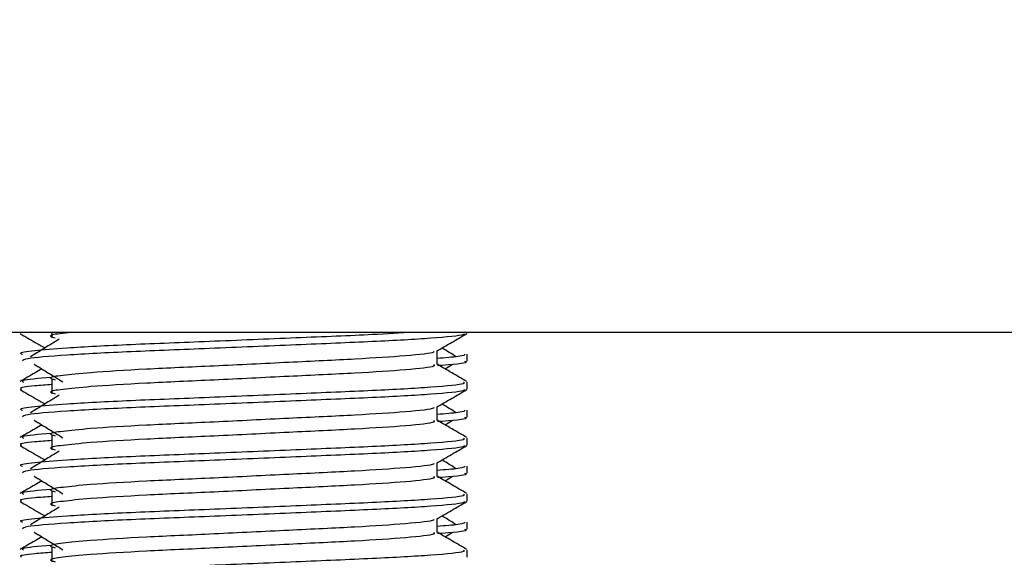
# Model space of a CAD drawing. Header units: millimetres. Extents: x 0 to 420, y 0 to 297.
# Tile 57 of 77: x 319.81 to 323.34, y 178.61 to 180.53. Entities that reach past the tile are written whole.
import ezdxf

# ---------------------------------------------------------------- set-up
doc = ezdxf.new("R2010")
doc.units = ezdxf.units.MM
doc.layers.add('QUOTE', color=174, linetype='Continuous')
doc.styles.add('SLDTEXTSTYLE3', font='TXT', dxfattribs={"width": 0.75})
doc.dimstyles.new('SLDDIMSTYLE0', dxfattribs={"dimtxt": 3, "dimasz": 3, "dimexe": 0, "dimexo": 0.0625, "dimgap": 0.75, "dimtad": 1, "dimlfac": 9.979656, "dimrnd": 1e-09, "dimzin": 12, "dimdsep": 46, "dimtxsty": 'SLDTEXTSTYLE3', "dimsah": 1, "dimcen": 0.09, "dimadec": 0, "dimazin": 3, "dimtfac": 1, "dimtdec": 3, "dimtofl": 0, "dimtmove": 0, "dimatfit": 3, "dimfxl": 0, "dimfrac": 2, "dimtolj": 1, "dimtzin": 12, "dimarcsym": 0})

# ---------------------------------------------------------------- blocks, each defined once
blk = doc.blocks.new('_D_2')
at = {"layer": 'QUOTE'}
for p, q in [((315.4972, 258.8846), (340.7097, 258.8846)), ((338.7097, 168.7913), (338.7097, 258.8846)), ((328.58, 168.7913), (340.7097, 168.7913))]:
    blk.add_line(p, q, dxfattribs=at)
for points in [[(338.7097, 258.8846), (338.2097, 255.8846), (339.2097, 255.8846)], [(338.7097, 168.7913), (339.2097, 171.7913), (338.2097, 171.7913)]]:
    blk.add_solid(points, dxfattribs=at)
at = {"layer": 'QUOTE', "insert": (334.8425, 208.8504), "char_height": 3, "attachment_point": 1, "rotation": 90, "style": 'SLDTEXTSTYLE3'}
blk.add_mtext('899,1', dxfattribs=at)

msp = doc.modelspace()

# ---------------------------------------------------------------- linework, layer by layer
at = {"color": 7, "linetype": 'Continuous', "lineweight": 25}
for p, q in [((324.8704, 179.4129), (316.3531, 179.4129)), ((319.9255, 179.4129), (319.9255, 179.3934)), ((321.4133, 179.4102), (321.4133, 179.4129)), ((321.3049, 179.2977), (321.3049, 179.3465)), ((321.4133, 179.3101), (321.4133, 179.335)), ((321.3338, 179.282), (321.3606, 179.2984)), ((319.9255, 179.2431), (319.9255, 179.193)), ((321.4133, 179.2098), (321.4133, 179.2348)), ((321.3049, 179.0972), (321.3049, 179.1461)), ((321.4133, 179.1096), (321.4133, 179.1346)), ((321.3338, 179.0816), (321.3606, 179.098)), ((319.9255, 179.0427), (319.9255, 178.9926)), ((321.4133, 179.0094), (321.4133, 179.0344)), ((321.3049, 178.8968), (321.3049, 178.9457)), ((321.4133, 178.9092), (321.4133, 178.9342)), ((321.3338, 178.8812), (321.3606, 178.8976)), ((319.9255, 178.8423), (319.9255, 178.7922)), ((321.4133, 178.809), (321.4133, 178.834)), ((321.3049, 178.6964), (321.3049, 178.7453)), ((321.4133, 178.7088), (321.4133, 178.7338)), ((321.3338, 178.6807), (321.3606, 178.6972)), ((319.9255, 178.6419), (319.9255, 178.5918)), ((321.4133, 178.6086), (321.4133, 178.6336))]:
    msp.add_line(p, q, dxfattribs=at)
for points, knots in [([(321.219, 179.4129), (321.1734, 179.4101), (321.0623, 179.4034), (320.7991, 179.393), (320.4917, 179.3797), (320.1985, 179.3687), (319.9811, 179.3573), (319.8592, 179.3464), (319.8035, 179.3398), (319.817, 179.3359), (319.8201, 179.335)], [0, 0, 0, 0, 0.107555, 0.261631, 0.420083, 0.572451, 0.728645, 0.848713, 0.964716, 1, 1, 1, 1]), ([(320.0044, 179.4129), (319.9907, 179.4116), (319.9429, 179.4072), (319.9101, 179.401), (319.9288, 179.3956), (319.9371, 179.3932)], [0, 0, 0, 0, 0.182373, 0.635978, 1, 1, 1, 1]), ([(319.812, 179.4082), (319.8301, 179.3977), (319.8597, 179.3806), (319.8892, 179.3635), (319.9007, 179.3569)], [0, 0, 0, 0, 0.61317, 1, 1, 1, 1]), ([(321.4038, 179.4081), (321.4031, 179.4068), (321.4006, 179.4017), (321.297, 179.3913), (321.0852, 179.3796), (320.8008, 179.3679), (320.4915, 179.3547), (320.1975, 179.3436), (319.9661, 179.3312), (319.8267, 179.3194), (319.8223, 179.3128), (319.8205, 179.3101)], [0, 0, 0, 0, 0.039912, 0.166158, 0.289058, 0.411836, 0.5381, 0.659517, 0.783982, 0.909693, 1, 1, 1, 1]), ([(319.9514, 179.3879), (319.9343, 179.3775), (319.9001, 179.3566), (319.866, 179.3356), (319.849, 179.3252)], [0, 0, 0, 0, 0.49999, 1, 1, 1, 1]), ([(321.3027, 179.3453), (321.3208, 179.3558), (321.3571, 179.3767), (321.3933, 179.3977), (321.4114, 179.4082)], [0, 0, 0, 0, 0.499936, 1, 1, 1, 1]), ([(321.2926, 179.3451), (321.2934, 179.344), (321.2971, 179.3389), (321.2027, 179.3286), (321.0215, 179.317), (320.7751, 179.3053), (320.5076, 179.2921), (320.2543, 179.281), (320.0671, 179.2696), (319.9592, 179.2587), (319.9088, 179.2507), (319.9284, 179.2453), (319.9372, 179.2429)], [0, 0, 0, 0, 0.035107, 0.156135, 0.273953, 0.391653, 0.512699, 0.629093, 0.748412, 0.840135, 0.92875, 1, 1, 1, 1]), ([(321.3744, 179.3252), (321.3574, 179.3356), (321.3402, 179.3462), (321.3229, 179.3568), (321.3228, 179.3569)], [0, 0, 0, 0, 0.989832, 1, 1, 1, 1]), ([(321.4033, 179.335), (321.4038, 179.332), (321.4045, 179.327), (321.3338, 179.3215), (321.3049, 179.3192)], [0, 0, 0, 0, 0.590683, 1, 1, 1, 1]), ([(321.403, 179.3101), (321.4059, 179.3091), (321.4209, 179.3043), (321.3823, 179.2983), (321.3123, 179.2939), (321.307, 179.2935)], [0, 0, 0, 0, 0.18373, 0.938556, 1, 1, 1, 1]), ([(319.8897, 179.282), (319.8818, 179.2774), (319.8557, 179.2623), (319.8297, 179.2473), (319.8116, 179.2368)], [0, 0, 0, 0, 0.303338, 1, 1, 1, 1]), ([(319.8628, 179.2984), (319.8799, 179.2879), (319.9141, 179.267), (319.9482, 179.2461), (319.9652, 179.2356)], [0, 0, 0, 0, 0.500011, 1, 1, 1, 1]), ([(321.2929, 179.2975), (321.2951, 179.2956), (321.3017, 179.2897), (321.2041, 179.2785), (321.0211, 179.2668), (320.7752, 179.2552), (320.5076, 179.242), (320.2543, 179.2309), (320.067, 179.2195), (319.9592, 179.2086), (319.9088, 179.2006), (319.9284, 179.1952), (319.9371, 179.1928)], [0, 0, 0, 0, 0.059132, 0.177163, 0.292064, 0.406849, 0.524898, 0.638409, 0.754774, 0.844226, 0.930647, 1, 1, 1, 1]), ([(321.4118, 179.2368), (321.3937, 179.2473), (321.358, 179.2679), (321.3224, 179.2886), (321.3049, 179.2987)], [0, 0, 0, 0, 0.508368, 1, 1, 1, 1]), ([(321.3995, 179.2348), (321.402, 179.2329), (321.4095, 179.2271), (321.2968, 179.2159), (321.0852, 179.2042), (320.8009, 179.1926), (320.4912, 179.1793), (320.1986, 179.1682), (319.981, 179.1569), (319.8592, 179.146), (319.8035, 179.1394), (319.817, 179.1355), (319.8201, 179.1346)], [0, 0, 0, 0, 0.0610772, 0.1845123, 0.3046768, 0.4247211, 0.5481742, 0.6668878, 0.7885815, 0.8821287, 0.9725098, 1, 1, 1, 1]), ([(319.921, 179.2512), (319.8776, 179.2475), (319.811, 179.2419), (319.8206, 179.2366), (319.824, 179.2348)], [0, 0, 0, 0, 0.651043, 1, 1, 1, 1]), ([(319.812, 179.2078), (319.8301, 179.1973), (319.8597, 179.1802), (319.8892, 179.1631), (319.9007, 179.1565)], [0, 0, 0, 0, 0.61317, 1, 1, 1, 1]), ([(319.9255, 179.226), (319.9042, 179.2244), (319.8387, 179.2197), (319.8074, 179.2146), (319.815, 179.2107), (319.8167, 179.2098)], [0, 0, 0, 0, 0.270543, 0.831179, 1, 1, 1, 1]), ([(321.4038, 179.2077), (321.4031, 179.2064), (321.4006, 179.2012), (321.297, 179.1909), (321.0852, 179.1792), (320.8008, 179.1675), (320.4915, 179.1543), (320.1975, 179.1432), (319.9661, 179.1308), (319.8267, 179.119), (319.8223, 179.1124), (319.8205, 179.1096)], [0, 0, 0, 0, 0.039912, 0.166158, 0.289058, 0.411836, 0.5381, 0.659517, 0.783982, 0.909693, 1, 1, 1, 1]), ([(321.3027, 179.1449), (321.3208, 179.1553), (321.3571, 179.1763), (321.3933, 179.1973), (321.4114, 179.2078)], [0, 0, 0, 0, 0.499936, 1, 1, 1, 1]), ([(319.9514, 179.1875), (319.9343, 179.1771), (319.9001, 179.1561), (319.866, 179.1352), (319.849, 179.1248)], [0, 0, 0, 0, 0.49999, 1, 1, 1, 1]), ([(321.2926, 179.1447), (321.2934, 179.1436), (321.2971, 179.1385), (321.2027, 179.1282), (321.0215, 179.1165), (320.7751, 179.1049), (320.5076, 179.0917), (320.2543, 179.0806), (320.0671, 179.0692), (319.9592, 179.0583), (319.9088, 179.0503), (319.9284, 179.0449), (319.9372, 179.0425)], [0, 0, 0, 0, 0.035107, 0.156135, 0.273953, 0.391653, 0.512699, 0.629093, 0.748412, 0.840135, 0.92875, 1, 1, 1, 1]), ([(321.4033, 179.1346), (321.4038, 179.1316), (321.4045, 179.1266), (321.3338, 179.1211), (321.3049, 179.1188)], [0, 0, 0, 0, 0.590683, 1, 1, 1, 1]), ([(321.3744, 179.1248), (321.3574, 179.1352), (321.3402, 179.1458), (321.3229, 179.1564), (321.3228, 179.1565)], [0, 0, 0, 0, 0.989832, 1, 1, 1, 1]), ([(319.8628, 179.098), (319.8799, 179.0875), (319.9141, 179.0666), (319.9482, 179.0457), (319.9652, 179.0352)], [0, 0, 0, 0, 0.500011, 1, 1, 1, 1]), ([(321.2929, 179.0971), (321.2951, 179.0952), (321.3017, 179.0893), (321.2041, 179.0781), (321.0211, 179.0664), (320.7752, 179.0548), (320.5076, 179.0415), (320.2543, 179.0305), (320.067, 179.0191), (319.9592, 179.0082), (319.9088, 179.0002), (319.9284, 178.9948), (319.9371, 178.9924)], [0, 0, 0, 0, 0.059132, 0.177163, 0.292064, 0.406849, 0.524898, 0.638409, 0.754774, 0.844226, 0.930647, 1, 1, 1, 1]), ([(321.4118, 179.0364), (321.3937, 179.0469), (321.358, 179.0675), (321.3224, 179.0881), (321.3049, 179.0983)], [0, 0, 0, 0, 0.508368, 1, 1, 1, 1]), ([(321.403, 179.1096), (321.4059, 179.1087), (321.4209, 179.1039), (321.3823, 179.0979), (321.3123, 179.0935), (321.307, 179.0931)], [0, 0, 0, 0, 0.18373, 0.938556, 1, 1, 1, 1]), ([(319.8897, 179.0816), (319.8818, 179.077), (319.8557, 179.0619), (319.8297, 179.0469), (319.8116, 179.0364)], [0, 0, 0, 0, 0.303338, 1, 1, 1, 1]), ([(321.3995, 179.0344), (321.402, 179.0325), (321.4095, 179.0267), (321.2968, 179.0155), (321.0852, 179.0038), (320.8009, 178.9922), (320.4912, 178.9789), (320.1986, 178.9678), (319.981, 178.9565), (319.8592, 178.9456), (319.8035, 178.939), (319.817, 178.9351), (319.8201, 178.9342)], [0, 0, 0, 0, 0.0610772, 0.1845123, 0.3046768, 0.4247211, 0.5481742, 0.6668878, 0.7885815, 0.8821287, 0.9725098, 1, 1, 1, 1]), ([(319.9255, 179.0256), (319.9042, 179.024), (319.8387, 179.0192), (319.8074, 179.0142), (319.815, 179.0103), (319.8167, 179.0094)], [0, 0, 0, 0, 0.270543, 0.831179, 1, 1, 1, 1]), ([(319.921, 179.0508), (319.8776, 179.0471), (319.811, 179.0415), (319.8206, 179.0362), (319.824, 179.0344)], [0, 0, 0, 0, 0.651043, 1, 1, 1, 1]), ([(319.812, 179.0074), (319.8301, 178.9969), (319.8597, 178.9798), (319.8892, 178.9627), (319.9007, 178.9561)], [0, 0, 0, 0, 0.61317, 1, 1, 1, 1]), ([(321.4038, 179.0073), (321.4031, 179.006), (321.4006, 179.0008), (321.297, 178.9904), (321.0852, 178.9788), (320.8008, 178.9671), (320.4915, 178.9539), (320.1975, 178.9428), (319.9661, 178.9304), (319.8267, 178.9186), (319.8223, 178.912), (319.8205, 178.9092)], [0, 0, 0, 0, 0.039912, 0.166158, 0.289058, 0.411836, 0.5381, 0.659517, 0.783982, 0.909693, 1, 1, 1, 1]), ([(319.9514, 178.9871), (319.9343, 178.9767), (319.9001, 178.9557), (319.866, 178.9348), (319.849, 178.9244)], [0, 0, 0, 0, 0.49999, 1, 1, 1, 1]), ([(321.3027, 178.9444), (321.3208, 178.9549), (321.3571, 178.9759), (321.3933, 178.9969), (321.4114, 179.0074)], [0, 0, 0, 0, 0.499936, 1, 1, 1, 1]), ([(321.3744, 178.9244), (321.3574, 178.9348), (321.3402, 178.9454), (321.3229, 178.956), (321.3228, 178.9561)], [0, 0, 0, 0, 0.989832, 1, 1, 1, 1]), ([(321.2926, 178.9443), (321.2934, 178.9432), (321.2971, 178.9381), (321.2027, 178.9278), (321.0215, 178.9161), (320.7751, 178.9045), (320.5076, 178.8912), (320.2543, 178.8802), (320.0671, 178.8688), (319.9592, 178.8579), (319.9088, 178.8499), (319.9284, 178.8445), (319.9372, 178.8421)], [0, 0, 0, 0, 0.035107, 0.156135, 0.273953, 0.391653, 0.512699, 0.629093, 0.748412, 0.840135, 0.92875, 1, 1, 1, 1]), ([(321.4033, 178.9342), (321.4038, 178.9312), (321.4045, 178.9262), (321.3338, 178.9207), (321.3049, 178.9184)], [0, 0, 0, 0, 0.590683, 1, 1, 1, 1]), ([(319.8628, 178.8976), (319.8799, 178.8871), (319.9141, 178.8662), (319.9482, 178.8453), (319.9652, 178.8348)], [0, 0, 0, 0, 0.5000113, 1, 1, 1, 1]), ([(321.2929, 178.8967), (321.2951, 178.8947), (321.3017, 178.8889), (321.2041, 178.8777), (321.0211, 178.866), (320.7752, 178.8544), (320.5076, 178.8411), (320.2543, 178.8301), (320.067, 178.8187), (319.9592, 178.8078), (319.9088, 178.7998), (319.9284, 178.7944), (319.9371, 178.792)], [0, 0, 0, 0, 0.059132, 0.177163, 0.292064, 0.406849, 0.524898, 0.638409, 0.754774, 0.844226, 0.930647, 1, 1, 1, 1]), ([(321.4118, 178.836), (321.3937, 178.8465), (321.358, 178.8671), (321.3224, 178.8877), (321.3049, 178.8979)], [0, 0, 0, 0, 0.508368, 1, 1, 1, 1]), ([(321.403, 178.9092), (321.4059, 178.9083), (321.4209, 178.9035), (321.3823, 178.8975), (321.3123, 178.893), (321.307, 178.8927)], [0, 0, 0, 0, 0.18373, 0.938556, 1, 1, 1, 1]), ([(319.8897, 178.8812), (319.8818, 178.8766), (319.8557, 178.8615), (319.8297, 178.8465), (319.8116, 178.836)], [0, 0, 0, 0, 0.3033381, 1, 1, 1, 1]), ([(319.921, 178.8504), (319.8776, 178.8467), (319.811, 178.841), (319.8206, 178.8358), (319.824, 178.834)], [0, 0, 0, 0, 0.651043, 1, 1, 1, 1]), ([(321.3995, 178.834), (321.402, 178.8321), (321.4095, 178.8263), (321.2968, 178.8151), (321.0852, 178.8034), (320.8009, 178.7917), (320.4912, 178.7785), (320.1986, 178.7674), (319.981, 178.7561), (319.8592, 178.7452), (319.8035, 178.7386), (319.817, 178.7347), (319.8201, 178.7338)], [0, 0, 0, 0, 0.061077, 0.184512, 0.304677, 0.424721, 0.548174, 0.666888, 0.788581, 0.882129, 0.97251, 1, 1, 1, 1]), ([(319.9255, 178.8252), (319.9042, 178.8236), (319.8387, 178.8188), (319.8074, 178.8138), (319.815, 178.8099), (319.8167, 178.809)], [0, 0, 0, 0, 0.270543, 0.831179, 1, 1, 1, 1]), ([(319.812, 178.807), (319.8301, 178.7965), (319.8597, 178.7794), (319.8892, 178.7623), (319.9007, 178.7557)], [0, 0, 0, 0, 0.61317, 1, 1, 1, 1]), ([(321.4038, 178.8068), (321.4031, 178.8056), (321.4006, 178.8004), (321.297, 178.79), (321.0852, 178.7784), (320.8008, 178.7667), (320.4915, 178.7535), (320.1975, 178.7424), (319.9661, 178.73), (319.8267, 178.7182), (319.8223, 178.7116), (319.8205, 178.7088)], [0, 0, 0, 0, 0.039912, 0.166158, 0.289058, 0.411836, 0.5381, 0.659517, 0.783982, 0.909693, 1, 1, 1, 1]), ([(319.9514, 178.7867), (319.9343, 178.7762), (319.9001, 178.7553), (319.866, 178.7344), (319.849, 178.7239)], [0, 0, 0, 0, 0.49999, 1, 1, 1, 1]), ([(321.3027, 178.744), (321.3208, 178.7545), (321.3571, 178.7755), (321.3933, 178.7965), (321.4114, 178.807)], [0, 0, 0, 0, 0.4999356, 1, 1, 1, 1]), ([(321.2926, 178.7439), (321.2934, 178.7428), (321.2971, 178.7377), (321.2027, 178.7274), (321.0215, 178.7157), (320.7751, 178.7041), (320.5076, 178.6908), (320.2543, 178.6798), (320.0671, 178.6684), (319.9592, 178.6575), (319.9088, 178.6495), (319.9284, 178.6441), (319.9372, 178.6417)], [0, 0, 0, 0, 0.035107, 0.156135, 0.273953, 0.391653, 0.512699, 0.629093, 0.748412, 0.840135, 0.92875, 1, 1, 1, 1]), ([(321.3744, 178.7239), (321.3574, 178.7344), (321.3402, 178.745), (321.3229, 178.7555), (321.3228, 178.7557)], [0, 0, 0, 0, 0.989832, 1, 1, 1, 1]), ([(321.4033, 178.7338), (321.4038, 178.7308), (321.4045, 178.7258), (321.3338, 178.7203), (321.3049, 178.718)], [0, 0, 0, 0, 0.590683, 1, 1, 1, 1]), ([(321.403, 178.7088), (321.4059, 178.7079), (321.4209, 178.7031), (321.3823, 178.6971), (321.3123, 178.6926), (321.307, 178.6923)], [0, 0, 0, 0, 0.1837303, 0.9385556, 1, 1, 1, 1]), ([(319.8897, 178.6807), (319.8818, 178.6762), (319.8557, 178.6611), (319.8297, 178.6461), (319.8116, 178.6356)], [0, 0, 0, 0, 0.303338, 1, 1, 1, 1]), ([(319.8628, 178.6972), (319.8799, 178.6867), (319.9141, 178.6658), (319.9482, 178.6449), (319.9652, 178.6344)], [0, 0, 0, 0, 0.500011, 1, 1, 1, 1]), ([(321.2929, 178.6963), (321.2951, 178.6943), (321.3017, 178.6885), (321.2041, 178.6773), (321.0211, 178.6656), (320.7752, 178.654), (320.5076, 178.6407), (320.2543, 178.6296), (320.067, 178.6183), (319.9592, 178.6074), (319.9088, 178.5994), (319.9284, 178.594), (319.9371, 178.5916)], [0, 0, 0, 0, 0.059132, 0.177163, 0.292064, 0.406849, 0.524898, 0.638409, 0.754774, 0.844226, 0.930647, 1, 1, 1, 1]), ([(321.4118, 178.6356), (321.3937, 178.6461), (321.358, 178.6667), (321.3224, 178.6873), (321.3049, 178.6975)], [0, 0, 0, 0, 0.508368, 1, 1, 1, 1]), ([(319.921, 178.65), (319.8776, 178.6463), (319.811, 178.6406), (319.8206, 178.6354), (319.824, 178.6336)], [0, 0, 0, 0, 0.651043, 1, 1, 1, 1]), ([(321.3995, 178.6336), (321.402, 178.6317), (321.4095, 178.6259), (321.2968, 178.6147), (321.0852, 178.603), (320.8009, 178.5913), (320.4912, 178.5781), (320.1986, 178.567), (319.981, 178.5556), (319.8592, 178.5448), (319.8035, 178.5382), (319.817, 178.5343), (319.8201, 178.5334)], [0, 0, 0, 0, 0.061077, 0.184512, 0.304677, 0.424721, 0.548174, 0.666888, 0.788581, 0.882129, 0.97251, 1, 1, 1, 1]), ([(319.9255, 178.6248), (319.9042, 178.6232), (319.8387, 178.6184), (319.8074, 178.6134), (319.815, 178.6095), (319.8167, 178.6086)], [0, 0, 0, 0, 0.270543, 0.831179, 1, 1, 1, 1])]:
    msp.add_open_spline(points, degree=3, knots=knots, dxfattribs=at)

# ---------------------------------------------------------------- dimensions: what is measured, and where the dimension line sits
at = {"layer": 'QUOTE'}
dim = msp.add_linear_dim(base=(338.7097, 258.8846), p1=(326.58, 168.7913), p2=(313.4972, 258.8846), angle=90, dimstyle='SLDDIMSTYLE0', dxfattribs=at)
dim.commit()
dim.dimension.update_dxf_attribs({"geometry": '_D_2', "text_midpoint": (338.7097, 213.8379), "dimtype": 160})

doc.saveas('drawing.dxf')
